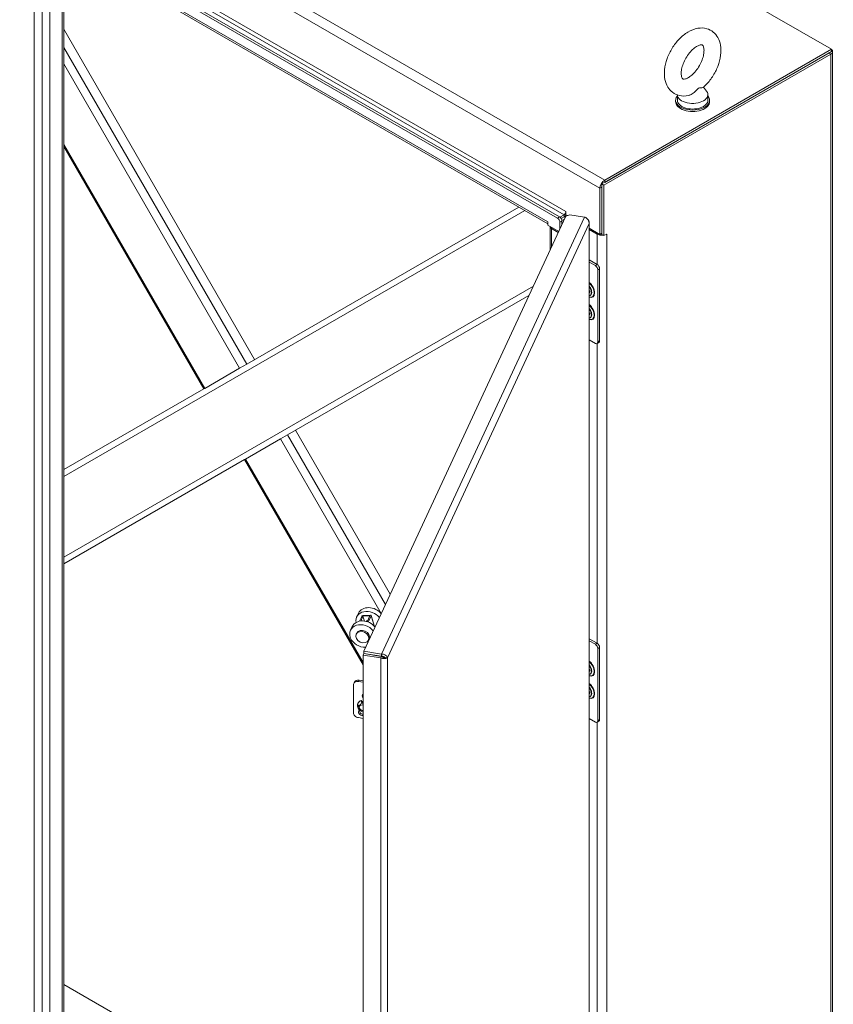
# Model space of a CAD drawing. Header units: inches. Extents: x 11 to 361, y 7 to 222.
# Tile 173 of 174: x 342 to 361, y 177 to 200. Entities that reach past the tile are written whole.
import ezdxf

# ---------------------------------------------------------------- set-up
doc = ezdxf.new("R2010")
doc.units = ezdxf.units.IN
doc.header["$LTSCALE"] = 22
doc.header["$MEASUREMENT"] = 0
doc.layers.add('Visible (ANSI)', color=7, linetype='Continuous', lineweight=5)
doc.layers.add('Visible Narrow (ANSI)', color=7, linetype='Continuous', lineweight=5)

msp = doc.modelspace()

# ---------------------------------------------------------------- linework, layer by layer
at = {"layer": 'Visible (ANSI)'}
for p, q in [((333.95363, 214.25887), (360.58476, 198.88338)), ((342.27872, 201.95773), (354.30711, 195.01314)), ((342.23249, 201.93104), (354.26089, 194.98645)), ((354.03874, 194.85339), (342.20268, 201.68694)), ((342.17694, 172.67714), (342.17694, 201.16121)), ((342.86549, 200.76367), (342.86549, 172.78363)), ((342.86549, 199.34519), (347.2692, 191.71775)), ((355.28805, 195.77194), (360.52226, 198.79392)), ((355.33427, 195.74525), (360.56848, 198.76723)), ((360.58476, 198.88338), (355.35055, 195.8614)), ((355.35055, 195.80803), (360.58476, 198.83)), ((360.58476, 198.88338), (360.58476, 198.83)), ((360.61352, 198.83), (360.61352, 167.05256)), ((357.63463, 198.00734), (357.70316, 197.91715)), ((356.98797, 197.67511), (356.98797, 197.70719)), ((357.02882, 197.8287), (357.02882, 197.70719)), ((357.73282, 197.8355), (357.73282, 197.70719)), ((357.77368, 197.67511), (357.77368, 197.70719)), ((342.86549, 196.63453), (346.09544, 191.04008)), ((355.24182, 195.67308), (355.24182, 194.60641)), ((355.28805, 194.60651), (355.28805, 195.77194)), ((355.28805, 195.77194), (355.33427, 195.74525)), ((355.28805, 194.63309), (355.28805, 195.69977)), ((355.33427, 194.57982), (355.33427, 195.74525)), ((347.08863, 191.6135), (353.36951, 195.23977)), ((354.45467, 195.13567), (354.45467, 195.13577)), ((354.45467, 195.13577), (354.45476, 195.13572)), ((354.45476, 195.13572), (354.45476, 195.06082)), ((349.78993, 184.98067), (354.45343, 195.02911)), ((354.03865, 194.89558), (354.03865, 194.89548)), ((354.03865, 194.89558), (354.03874, 194.89553)), ((354.03874, 194.89553), (354.03874, 194.82063)), ((354.31577, 195.00736), (354.413, 195.0635)), ((354.31644, 194.89022), (354.31644, 194.73394)), ((354.413, 195.01012), (354.3464, 194.97167)), ((354.3464, 194.97167), (354.413, 195.01012)), ((354.36199, 194.92729), (354.42235, 194.96214)), ((354.36267, 194.83354), (354.36267, 194.91691)), ((354.45343, 195.02911), (354.54966, 195.06118)), ((354.45476, 195.06082), (354.48909, 195.041)), ((354.54966, 195.06118), (354.88496, 195.00931)), ((354.99412, 164.59741), (354.99412, 194.88317)), ((354.03874, 194.82063), (354.28949, 194.67586)), ((354.09014, 194.24632), (354.09014, 194.79095)), ((354.12655, 194.74324), (354.27972, 194.65481)), ((354.99412, 194.74942), (355.24182, 194.60641)), ((354.99412, 194.72273), (355.17932, 194.6158)), ((355.24182, 194.60641), (355.28805, 194.63309)), ((355.28805, 194.60651), (355.33427, 194.57982)), ((355.33427, 194.57982), (355.39687, 194.61596)), ((355.39678, 194.61591), (355.39687, 194.61586)), ((355.39687, 194.61586), (355.39678, 194.6158)), ((355.39687, 194.61596), (355.39687, 194.61586)), ((354.99412, 194.01704), (355.17693, 193.9115)), ((354.99412, 193.96895), (355.13529, 193.88745)), ((355.19084, 193.79122), (355.19084, 192.12324)), ((355.23249, 193.81527), (355.23249, 192.14728)), ((355.00655, 193.30042), (354.99412, 193.30759)), ((355.00454, 193.30158), (354.99412, 193.29429)), ((353.60329, 193.1973), (348.03149, 189.98042)), ((354.99412, 193.27495), (355.00655, 193.26778)), ((355.0446, 193.26653), (355.0425, 193.24827)), ((355.00655, 192.78719), (354.99412, 192.79436)), ((355.00454, 192.78835), (354.99412, 192.78106)), ((354.99412, 192.76172), (355.00655, 192.75455)), ((355.0446, 192.7533), (355.0425, 192.73504)), ((355.13529, 192.09116), (354.99412, 192.17266)), ((355.21622, 192.11131), (355.17457, 192.08727)), ((346.92265, 191.51767), (346.1173, 191.0527)), ((346.92265, 191.51767), (347.08863, 191.6135)), ((342.86549, 189.17526), (346.09544, 191.04008)), ((346.09544, 191.04008), (346.1173, 191.0527)), ((347.06015, 189.41962), (347.86551, 189.88459)), ((348.03149, 189.98042), (347.86551, 189.88459)), ((348.21205, 190.08467), (350.39996, 186.2951)), ((347.0383, 189.40701), (342.86549, 186.99783)), ((347.06015, 189.41962), (347.0383, 189.40701)), ((347.0383, 189.40701), (349.7729, 184.67054)), ((349.66703, 185.85931), (349.62636, 185.77168)), ((349.71979, 185.67895), (349.77023, 185.78763)), ((349.77023, 185.78763), (349.93268, 185.79929)), ((349.80352, 185.67744), (349.77023, 185.78763)), ((349.94081, 185.81682), (349.77836, 185.80516)), ((349.93268, 185.79929), (349.86913, 185.66236)), ((349.89341, 185.65361), (349.962, 185.8014)), ((349.96276, 185.80838), (350.04064, 185.55065)), ((349.7409, 185.78552), (349.6892, 185.67413)), ((349.52452, 185.55224), (349.48385, 185.46461)), ((349.61419, 185.37216), (349.62639, 185.39845)), ((349.89927, 185.23986), (349.91147, 185.26615)), ((354.99412, 185.27081), (355.17693, 185.16526)), ((354.99412, 185.22272), (355.13529, 185.14122)), ((349.78982, 184.92668), (349.7729, 184.89023)), ((349.7729, 184.89023), (350.18409, 184.82661)), ((349.7729, 154.52488), (349.7729, 184.89023)), ((350.20101, 184.86307), (349.78982, 184.92668)), ((350.20113, 184.91706), (349.78993, 184.98067)), ((349.78993, 184.92729), (349.78993, 184.98067)), ((350.20113, 184.86368), (349.78993, 184.92729)), ((349.81247, 185.0716), (349.82022, 185.04593)), ((349.85932, 184.91656), (349.85952, 184.9159)), ((350.20113, 184.86368), (350.20113, 184.91706)), ((355.19084, 185.04499), (355.19084, 183.377)), ((355.23249, 185.06903), (355.23249, 183.40105)), ((350.20101, 184.86307), (350.18409, 184.82661)), ((350.27319, 184.83938), (350.33633, 184.82961)), ((355.00655, 184.55419), (354.99412, 184.56136)), ((355.00454, 184.55535), (354.99412, 184.54805)), ((354.99412, 184.52872), (355.00655, 184.52154)), ((355.0446, 184.5203), (355.0425, 184.50204)), ((349.55052, 184.20327), (349.55052, 183.56071)), ((349.57291, 184.26858), (349.55746, 184.23528)), ((349.7729, 184.2651), (349.66436, 184.28189)), ((349.7729, 184.30079), (349.67982, 184.31519)), ((355.00655, 184.04096), (354.99412, 184.04813)), ((355.00454, 184.04212), (354.99412, 184.03483)), ((354.99412, 184.01549), (355.00655, 184.00832)), ((355.0446, 184.00707), (355.0425, 183.98881)), ((349.6563, 183.78239), (349.65207, 183.77328)), ((349.71096, 183.75313), (349.69026, 183.7085)), ((349.73116, 183.83615), (349.73539, 183.84527)), ((349.7474, 183.7824), (349.73116, 183.83615)), ((349.73539, 183.84527), (349.75255, 183.78845)), ((349.68366, 183.73729), (349.70009, 183.72969)), ((349.7729, 183.43008), (349.66436, 183.44687)), ((355.13529, 183.34493), (354.99412, 183.42643)), ((355.21622, 183.36508), (355.17457, 183.34103)), ((349.7729, 173.29479), (342.86549, 177.28279)), ((342.86549, 177.28279), (349.7729, 173.29479))]:
    msp.add_line(p, q, dxfattribs=at)
for centre, major_axis, ratio, start_param, end_param in [((360.45976, 198.83), (0.15376, 0), 0.57735027, 5.49778714, 6.90474012), ((357.38082, 197.8355), (0.352, 0), 0.57735027, 3.17540393, 6.69662897), ((357.38082, 197.70719), (0.39286, 0), 0.57735027, 2.68147442, 6.74330354), ((357.38082, 197.67511), (0.39286, 0), 0.57735027, 3.14159265, 6.28318531), ((357.38082, 197.70719), (0.352, 0), 0.57735027, 3.14159265, 6.28318531), ((355.35055, 195.73586), (-0.07688, -0.13316), 0.57735027, 3.92699082, 5.49778714), ((354.413, 195.11161), (0.02946, 0.05103), 0.57735027, 3.92699082, 5.49778714), ((354.12655, 194.94623), (-0.06215, -0.10765), 0.57735027, 5.49778714, 5.542766), ((354.26089, 194.9223), (0.03929, -0.06804), 0.57735027, 0.78539816, 2.35619449), ((354.30711, 194.94898), (-0.03929, 0.06804), 0.57735027, 3.92699082, 5.49778714), ((354.413, 195.11161), (0.06215, 0.10765), 0.57735027, 3.92699082, 4.52536094), ((354.5009, 194.95938), (-0.1243, 0), 0.57735027, 5.11977267, 5.49778714), ((354.21444, 194.79399), (-0.1243, 0), 0.57735027, 0.04328454, 0.78539816), ((355.28805, 194.67858), (0.15376, 0), 0.57735027, 3.92699082, 4.88635357), ((355.28805, 194.67858), (0.08839, 0), 0.57735027, 4.60883021, 4.71238898), ((355.28805, 194.67858), (0.15376, 0), 0.57735027, 5.45734733, 5.49778714), ((355.13529, 193.8233), (0.03929, -0.06804), 0.57735027, 0.78539816, 2.35619449), ((355.17693, 193.84734), (-0.03929, 0.06804), 0.57735027, 3.92699082, 5.49778714), ((354.93731, 193.32408), (0.07496, -0.12983), 0.57735027, 6.06348134, 8.0736856), ((354.93731, 193.32408), (-0.04997, 0.08655), 0.57735027, 3.7256329, 4.12834874), ((354.93731, 192.81085), (0.07496, -0.12983), 0.57735027, 6.06348134, 8.0736856), ((354.93731, 192.81085), (-0.04997, 0.08655), 0.57735027, 3.7256329, 4.12834874), ((355.13529, 192.15531), (0.03929, -0.06804), 0.57735027, 5.49778714, 7.06858347), ((355.17693, 192.17936), (0.03929, -0.06804), 0.57735027, 0, 0.78539816), ((349.91144, 185.63937), (-0.28508, 0.13231), 0.78867513, 4.15188134, 6.79297888), ((349.95211, 185.72701), (-0.28508, 0.13231), 0.78867513, 4.15188134, 6.28318531), ((349.77023, 185.78763), (0.03009, 0.00909), 0.50298264, 1.14936723, 2.72016356), ((349.93268, 185.79929), (0.03009, 0.00909), 0.50298264, 5.86175621, 7.43255254), ((349.76893, 185.3323), (-0.28508, 0.13231), 0.78867513, 4.15188134, 8.41448928), ((349.8096, 185.41993), (-0.28508, 0.13231), 0.78867513, 4.15188134, 6.28318531), ((349.90331, 185.62185), (-0.07127, 0.03308), 0.78867513, 5.37059018, 5.98707387), ((349.76893, 185.3323), (0.14254, -0.06615), 0.78867513, 0, 3.14159265), ((355.13529, 185.07707), (0.03929, -0.06804), 0.57735027, 0.78539816, 2.35619449), ((355.17693, 185.10111), (-0.03929, 0.06804), 0.57735027, 3.92699082, 5.49778714), ((350.32217, 184.71511), (0.09009, 0.58236), 0.21132487, 1.34315106, 1.36615336), ((354.93731, 184.57784), (0.07496, -0.12983), 0.57735027, 6.06348134, 8.0736856), ((354.93731, 184.57784), (-0.04997, 0.08655), 0.57735027, 3.7256329, 4.12834874), ((349.66436, 184.18566), (-0.10691, 0.04961), 0.78867513, 5.06326839, 6.63406472), ((349.67982, 184.21896), (-0.10691, 0.04961), 0.78867513, 5.06326839, 6.28318531), ((349.83892, 183.93617), (-0.07882, 0.03658), 0.78867513, 5.96846069, 7.29966875), ((349.85438, 183.96947), (-0.07882, 0.03658), 0.78867513, 0.27114781, 0.59368133), ((354.93731, 184.06462), (0.07496, -0.12983), 0.57735027, 6.06348134, 8.0736856), ((354.93731, 184.06462), (-0.04997, 0.08655), 0.57735027, 3.7256329, 4.12834874), ((349.80401, 183.70276), (-0.15195, 0.07052), 0.78867513, 5.53034889, 8.01136288), ((349.80824, 183.71187), (-0.15195, 0.07052), 0.78867513, 5.53034889, 6.28318531), ((349.76138, 183.67549), (-0.07113, 0.03301), 0.78867513, 4.91063267, 8.35749676), ((349.78209, 183.72011), (-0.07113, 0.03301), 0.78867513, 5.18493019, 6.28318531), ((349.79612, 183.75033), (0.07882, -0.03658), 0.78867513, 2.2019281, 2.58069369), ((349.7886, 183.73414), (0.07113, -0.03301), 0.78867513, 2.1304669, 2.44925852), ((349.7886, 183.73414), (0.06386, -0.02964), 0.78867513, 2.15465137, 2.48038517), ((349.66436, 183.5431), (-0.10691, 0.04961), 0.78867513, 0.35087941, 1.92167574), ((349.75088, 183.56487), (-0.07882, 0.03658), 0.78867513, 5.87271258, 8.4702459), ((349.67847, 183.72604), (-0.01425, 0.00662), 0.78867513, 4.71420254, 6.75863232), ((349.82366, 183.71894), (-0.15166, 0.07039), 0.78867513, 0.47544701, 0.97315548), ((349.6827, 183.73515), (0.01425, -0.00662), 0.78867513, 3.55897071, 3.61703966), ((349.82789, 183.72806), (0.15166, -0.07039), 0.78867513, 3.61703966, 3.98619127), ((349.76634, 183.59817), (-0.07882, 0.03658), 0.78867513, 0.27114781, 1.99991198), ((349.82366, 183.71894), (-0.15166, 0.07039), 0.78867513, 1.30778133, 1.3311958), ((349.74219, 183.6288), (-0.01425, 0.00662), 0.78867513, 1.3311958, 2.05918266), ((355.13529, 183.40908), (0.03929, -0.06804), 0.57735027, 5.49778714, 7.06858347), ((355.17693, 183.43312), (0.03929, -0.06804), 0.57735027, 0, 0.78539816)]:
    msp.add_ellipse(centre, major_axis=major_axis, ratio=ratio, start_param=start_param, end_param=end_param, dxfattribs=at)
msp.add_ellipse((349.75673, 185.30601), major_axis=(0.14254, -0.06615), ratio=0.78867513, dxfattribs=at)
for points, knots in [([(357.2836, 197.81569), (357.21428, 197.80093), (357.1411, 197.7993), (357.01478, 197.82985), (356.96136, 197.85496), (356.87196, 197.92321), (356.83558, 197.96508), (356.77555, 198.06411), (356.75445, 198.12242), (356.72689, 198.25662), (356.72472, 198.33379), (356.74114, 198.49677), (356.76166, 198.5829), (356.8221, 198.7509), (356.86189, 198.83277), (356.95664, 198.98566), (357.01147, 199.05673), (357.13323, 199.18275), (357.20022, 199.23757), (357.34322, 199.32332), (357.41944, 199.35459), (357.56791, 199.38005), (357.6396, 199.3786), (357.76242, 199.34356), (357.81406, 199.31664), (357.90049, 199.24556), (357.93545, 199.20226), (357.9928, 199.10015), (358.01239, 199.04013), (358.03632, 198.90265), (358.03642, 198.82398), (358.01564, 198.65939), (357.99312, 198.57324), (357.92908, 198.406), (357.88774, 198.32491), (357.79022, 198.17406), (357.73415, 198.10426), (357.65814, 198.02891), (357.64345, 198.01511), (357.62846, 198.00183)], [0.30573073, 0.30573073, 0.30573073, 0.30573073, 0.61703716, 0.61703716, 0.85979673, 0.85979673, 1.09248462, 1.09248462, 1.36192882, 1.36192882, 1.69366237, 1.69366237, 2.05377226, 2.05377226, 2.41018391, 2.41018391, 2.76424739, 2.76424739, 3.12233497, 3.12233497, 3.47959984, 3.47959984, 3.78321624, 3.78321624, 4.02263115, 4.02263115, 4.25693953, 4.25693953, 4.53173698, 4.53173698, 4.86841608, 4.86841608, 5.22875695, 5.22875695, 5.58469206, 5.58469206, 5.93888636, 5.93888636, 6.02162257, 6.02162257, 6.02162257, 6.02162257]), ([(357.28339, 198.23007), (357.25689, 198.21476), (357.23277, 198.2049), (357.19411, 198.19422), (357.17976, 198.19334), (357.15888, 198.19475), (357.15632, 198.19659), (357.14946, 198.20152), (357.14426, 198.20599), (357.13116, 198.23193), (357.12423, 198.25242), (357.11744, 198.30503), (357.11682, 198.3352), (357.12325, 198.40412), (357.13056, 198.44311), (357.15413, 198.52609), (357.17075, 198.57021), (357.21238, 198.65801), (357.23756, 198.70165), (357.29345, 198.78258), (357.32414, 198.81986), (357.38632, 198.8834), (357.41777, 198.90988), (357.47601, 198.94996), (357.50291, 198.96402), (357.54787, 198.98139), (357.56602, 198.98499), (357.59311, 198.98684), (357.60017, 198.98486), (357.60995, 198.98103), (357.61352, 198.98036), (357.62938, 198.95081), (357.63668, 198.93066), (357.64399, 198.87835), (357.6449, 198.8486), (357.6391, 198.78038), (357.63216, 198.74169), (357.60934, 198.65914), (357.59311, 198.61513), (357.55219, 198.5273), (357.52731, 198.48353), (357.47188, 198.40208), (357.44133, 198.36443), (357.37921, 198.30001), (357.34768, 198.27303), (357.30597, 198.24379), (357.29448, 198.23647), (357.28339, 198.23007)], [0, 0, 0, 0, 0.25516455, 0.25516455, 0.50925807, 0.50925807, 0.84312776, 0.84312776, 1.14655574, 1.14655574, 1.43296515, 1.43296515, 1.68418542, 1.68418542, 1.94465005, 1.94465005, 2.2166849, 2.2166849, 2.49540734, 2.49540734, 2.77413348, 2.77413348, 3.04593492, 3.04593492, 3.3055332, 3.3055332, 3.55668845, 3.55668845, 3.83978051, 3.83978051, 4.27051142, 4.27051142, 4.564109, 4.564109, 4.81526629, 4.81526629, 5.07521678, 5.07521678, 5.34684713, 5.34684713, 5.62542055, 5.62542055, 5.90428538, 5.90428538, 6.17650213, 6.17650213, 6.28318531, 6.28318531, 6.28318531, 6.28318531]), ([(357.51861, 197.98177), (357.50928, 197.97638), (357.49945, 197.96871), (357.47168, 197.94234), (357.45397, 197.92273), (357.40721, 197.87852), (357.37843, 197.85593), (357.32658, 197.82851), (357.30514, 197.82027), (357.2836, 197.81569)], [0, 0, 0, 0, 0.062924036, 0.062924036, 0.149070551, 0.149070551, 0.256105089, 0.256105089, 0.326410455, 0.326410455, 0.326410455, 0.326410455]), ([(357.62846, 198.00183), (357.62787, 198.00131), (357.62718, 198.00082), (357.62054, 197.99703), (357.60966, 197.99609), (357.57797, 197.9956), (357.55659, 197.99655), (357.53021, 197.9877), (357.52447, 197.98515), (357.51861, 197.98177)], [1.669605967, 1.669605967, 1.669605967, 1.669605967, 1.685245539, 1.685245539, 1.802687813, 1.802687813, 1.946222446, 1.946222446, 1.985806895, 1.985806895, 1.985806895, 1.985806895]), ([(354.91505, 194.99466), (354.93712, 194.98084), (354.95697, 194.96078), (354.97048, 194.93742), (354.98492, 194.91248), (354.99204, 194.88388), (354.98989, 194.85663)], [-0.824125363, -0.824125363, -0.824125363, -0.824125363, -0.425610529, -0.425610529, -0.425610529, 0, 0, 0, 0]), ([(354.95298, 194.96177), (354.9662, 194.95054), (354.97694, 194.93772), (354.98398, 194.92392), (354.99494, 194.90246), (354.99706, 194.87886), (354.98989, 194.85663)], [-0.699151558, -0.699151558, -0.699151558, -0.699151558, -0.425610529, -0.425610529, -0.425610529, 0, 0, 0, 0]), ([(354.99412, 193.40391), (355.00226, 193.39435), (355.00984, 193.3837), (355.02339, 193.36075), (355.02928, 193.34841), (355.03841, 193.32385), (355.04165, 193.31163), (355.04526, 193.28879), (355.04567, 193.27815), (355.04476, 193.26807), (355.04468, 193.26729), (355.0446, 193.26653)], [2.04812178, 2.04812178, 2.04812178, 2.04812178, 2.33906125, 2.33906125, 2.64183242, 2.64183242, 2.94313119, 2.94313119, 3.24006922, 3.24006922, 3.26501245, 3.26501245, 3.26501245, 3.26501245]), ([(354.99412, 192.89068), (355.00226, 192.88113), (355.00984, 192.87047), (355.02339, 192.84752), (355.02928, 192.83519), (355.03841, 192.81063), (355.04165, 192.7984), (355.04526, 192.77556), (355.04567, 192.76493), (355.04476, 192.75484), (355.04468, 192.75407), (355.0446, 192.7533)], [2.04812178, 2.04812178, 2.04812178, 2.04812178, 2.33906125, 2.33906125, 2.64183242, 2.64183242, 2.94313119, 2.94313119, 3.24006922, 3.24006922, 3.26501245, 3.26501245, 3.26501245, 3.26501245]), ([(350.33633, 184.82961), (350.33333, 184.85478), (350.31165, 184.88245), (350.27852, 184.89942), (350.25601, 184.91094), (350.2286, 184.91752), (350.20113, 184.91706)], [0, 0, 0, 0, 0.93532717, 0.93532717, 0.93532717, 1.57079633, 1.57079633, 1.57079633, 1.57079633]), ([(350.27319, 184.83938), (350.26746, 184.83845), (350.2487, 184.83988), (350.22692, 184.84899), (350.21835, 184.85257), (350.20943, 184.85727), (350.20101, 184.86307)], [0, 0, 0, 0, 1.12719708, 1.12719708, 1.12719708, 1.57079633, 1.57079633, 1.57079633, 1.57079633]), ([(350.27319, 184.83938), (350.26957, 184.84965), (350.25277, 184.86151), (350.22983, 184.86446), (350.22081, 184.86562), (350.21097, 184.86545), (350.20113, 184.86368)], [0, 0, 0, 0, 1.12719708, 1.12719708, 1.12719708, 1.57079633, 1.57079633, 1.57079633, 1.57079633]), ([(350.21806, 184.81578), (350.25668, 184.80665), (350.29456, 184.80861), (350.31713, 184.81726), (350.32591, 184.82062), (350.33244, 184.82491), (350.33633, 184.82961)], [0.27626323, 0.27626323, 0.27626323, 0.27626323, 1.20848944, 1.20848944, 1.20848944, 1.57079633, 1.57079633, 1.57079633, 1.57079633]), ([(354.99412, 184.65767), (355.00226, 184.64812), (355.00984, 184.63746), (355.02339, 184.61452), (355.02928, 184.60218), (355.03841, 184.57762), (355.04165, 184.5654), (355.04526, 184.54255), (355.04567, 184.53192), (355.04476, 184.52183), (355.04468, 184.52106), (355.0446, 184.5203)], [2.04812178, 2.04812178, 2.04812178, 2.04812178, 2.33906125, 2.33906125, 2.64183242, 2.64183242, 2.94313119, 2.94313119, 3.24006922, 3.24006922, 3.26501245, 3.26501245, 3.26501245, 3.26501245]), ([(354.99412, 184.14445), (355.00226, 184.13489), (355.00984, 184.12424), (355.02339, 184.10129), (355.02928, 184.08895), (355.03841, 184.06439), (355.04165, 184.05217), (355.04526, 184.02933), (355.04567, 184.01869), (355.04476, 184.00861), (355.04468, 184.00783), (355.0446, 184.00707)], [2.04812178, 2.04812178, 2.04812178, 2.04812178, 2.33906125, 2.33906125, 2.64183242, 2.64183242, 2.94313119, 2.94313119, 3.24006922, 3.24006922, 3.26501245, 3.26501245, 3.26501245, 3.26501245])]:
    msp.add_open_spline(points, degree=3, knots=knots, dxfattribs=at)
for points in [[(354.88496, 195.00931), (354.89513, 195.00569), (354.90531, 195.00076), (354.91505, 194.99466)], [(350.09596, 184.87932), (350.096, 184.87953), (350.09605, 184.87973), (350.0961, 184.87993)], [(350.18409, 184.82661), (350.19515, 184.8221), (350.20662, 184.81848), (350.21806, 184.81578)]]:
    msp.add_open_spline(points, degree=3, dxfattribs=at)
at = {"layer": 'Visible Narrow (ANSI)'}
for p, q in [((355.24182, 195.67308), (328.61069, 211.04858)), ((328.71942, 211.2369), (355.35055, 195.8614)), ((329.39784, 209.60224), (354.45467, 195.13567)), ((342.17694, 201.74385), (354.03865, 194.89548)), ((354.413, 195.0635), (342.55129, 201.91186)), ((342.36683, 172.5675), (342.36683, 201.05157)), ((342.54262, 200.95008), (342.54262, 172.5675)), ((342.82908, 172.73289), (342.82908, 200.78469)), ((342.86549, 198.9282), (347.08863, 191.6135)), ((360.56848, 198.76723), (360.52226, 198.79392)), ((360.56848, 166.98979), (360.56848, 198.76723)), ((346.92265, 191.51767), (342.86549, 198.54489)), ((342.86549, 196.685), (346.1173, 191.0527)), ((355.35055, 195.8614), (355.35055, 195.80803)), ((355.28805, 195.69977), (355.24182, 195.67308)), ((353.50701, 195.16038), (342.86549, 189.01649)), ((354.45467, 195.13567), (354.45476, 195.13572)), ((350.20113, 184.91706), (354.88496, 195.00931)), ((354.03865, 194.89548), (354.03874, 194.89553)), ((354.30711, 195.01314), (354.26089, 194.98645)), ((354.31644, 194.89022), (354.36267, 194.91691)), ((354.413, 195.01012), (354.413, 195.0635)), ((354.43794, 194.99573), (354.413, 195.01012)), ((354.98989, 194.85663), (350.33633, 184.82961)), ((354.14966, 194.75659), (354.12655, 194.74324)), ((354.12655, 194.74324), (354.12655, 194.32477)), ((354.98989, 164.5868), (354.98989, 194.85663)), ((355.17932, 194.6158), (355.20243, 194.62915)), ((355.17932, 193.91006), (355.17932, 194.6158)), ((355.39669, 194.61586), (355.39678, 194.6158)), ((355.39678, 194.6158), (355.39678, 165.16944)), ((355.17693, 193.9115), (355.13529, 193.88745)), ((355.19084, 193.79122), (355.23249, 193.81527)), ((342.86549, 187.1566), (353.70394, 193.41419)), ((355.17932, 185.16382), (355.17932, 192.09001)), ((355.23249, 192.14728), (355.19084, 192.12324)), ((350.19406, 185.85143), (347.86551, 189.88459)), ((348.03149, 189.98042), (350.29268, 186.06393)), ((347.06015, 189.41962), (349.7729, 184.72101)), ((349.962, 185.8014), (350.03629, 185.55555)), ((355.17693, 185.16526), (355.13529, 185.14122)), ((349.83197, 185.07125), (349.83189, 185.07153)), ((349.87987, 184.91275), (349.87967, 184.91341)), ((350.05378, 184.88648), (350.05398, 184.88582)), ((355.19084, 185.04499), (355.23249, 185.06903)), ((350.18409, 154.46127), (350.18409, 184.82661)), ((350.33633, 184.82961), (350.33633, 154.55977)), ((349.66436, 184.28189), (349.67982, 184.31519)), ((349.75255, 183.78845), (349.75006, 183.78309)), ((349.66341, 183.72677), (349.66764, 183.73589)), ((349.73374, 183.61945), (349.73401, 183.62003)), ((355.17932, 176.41759), (355.17932, 183.34378)), ((355.23249, 183.40105), (355.19084, 183.377))]:
    msp.add_line(p, q, dxfattribs=at)
for centre, major_axis, start_param, end_param in [((354.96861, 193.34215), (0.10653, -0.18451), 5.66796484, 8.4692021), ((354.96448, 193.33977), (0.09954, -0.17241), 5.70992383, 8.42724311), ((354.94779, 193.33013), (0.07364, -0.12754), 0.0560263, 1.89505848), ((354.96861, 192.82892), (0.10653, -0.18451), 5.66796484, 8.4692021), ((354.96448, 192.82654), (0.09954, -0.17241), 5.70992383, 8.42724311), ((354.94779, 192.8169), (0.07364, -0.12754), 0.0560263, 1.89505848), ((354.96861, 184.59592), (0.10653, -0.18451), 5.66796484, 8.4692021), ((354.96448, 184.59353), (0.09954, -0.17241), 5.70992383, 8.42724311), ((354.94779, 184.58389), (0.07364, -0.12754), 0.0560263, 1.89505848), ((354.96861, 184.08269), (0.10653, -0.18451), 5.66796484, 8.4692021), ((354.96448, 184.08031), (0.09954, -0.17241), 5.70992383, 8.42724311), ((354.94779, 184.07067), (0.07364, -0.12754), 0.0560263, 1.89505848)]:
    msp.add_ellipse(centre, major_axis=major_axis, ratio=0.57735027, start_param=start_param, end_param=end_param, dxfattribs=at)
msp.add_open_spline([(350.21806, 184.81578), (350.22349, 184.82079), (350.22915, 184.82511), (350.24099, 184.83196), (350.24672, 184.83426), (350.25658, 184.83705), (350.26055, 184.83775), (350.26782, 184.83876), (350.27087, 184.839), (350.27319, 184.83938)], degree=3, knots=[-0.539952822, -0.539952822, -0.539952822, -0.539952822, -0.391573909, -0.391573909, -0.244857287, -0.244857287, -0.128097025, -0.128097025, 0, 0, 0, 0], dxfattribs=at)

doc.saveas('drawing.dxf')
